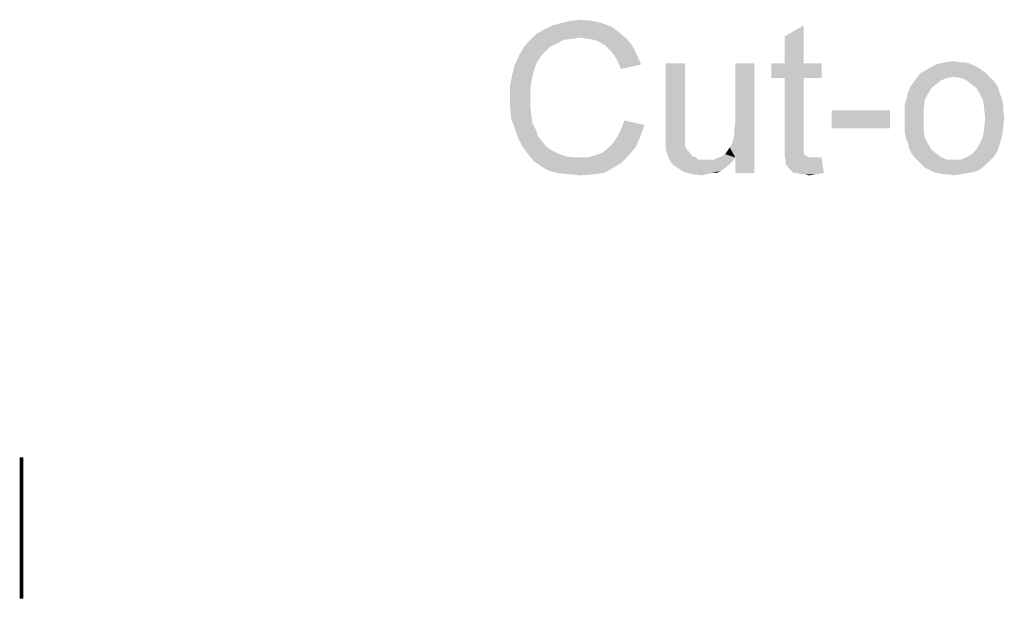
# Model space of a CAD drawing. Header units: millimetres. Extents: x 0 to 1189, y 0 to 841.
# Tile 61 of 64: x 680 to 778, y 652 to 710. Entities that reach past the tile are written whole.
import ezdxf

# ---------------------------------------------------------------- set-up
doc = ezdxf.new("R2010")
doc.units = ezdxf.units.MM
doc.header["$LTSCALE"] = 65.395
doc.layers.add('NC500E-FIE-S-SYSTEDXF_DIMENSION', color=7, linetype='CONTINUOUS')
doc.layers.add('NC500E-FIE-S-SYSTEM_DXF_TEXT', color=7, linetype='CONTINUOUS')

msp = doc.modelspace()

# ---------------------------------------------------------------- linework, layer by layer
at = {"layer": 'NC500E-FIE-S-SYSTEDXF_DIMENSION', "color": 2, "linetype": 'Continuous', "const_width": 0.35}
msp.add_lwpolyline([(680.522, 666.204), (680.522, 652.204)], dxfattribs=at)
at = {"layer": 'NC500E-FIE-S-SYSTEM_DXF_TEXT', "color": 2, "linetype": 'Continuous'}
for points in [[(734.956, 709.512), (735.956, 709.624), (737.067, 709.512)], [(738.956, 708.957), (732.29, 708.624), (733.179, 709.068)], [(732.29, 708.624), (738.956, 708.957), (739.734, 708.401)], [(738.067, 709.29), (733.179, 709.068), (734.067, 709.29)], [(733.179, 709.068), (738.067, 709.29), (738.956, 708.957)], [(737.067, 709.512), (734.067, 709.29), (734.956, 709.512)], [(734.067, 709.29), (737.067, 709.512), (738.067, 709.29)], [(756.179, 705.29), (756.179, 707.957), (758.067, 709.068)], [(756.179, 705.29), (758.067, 709.068), (758.067, 705.29)], [(735.845, 707.846), (730.845, 707.512), (731.512, 708.179)], [(735.845, 707.846), (735.067, 707.735), (730.845, 707.512)], [(735.067, 707.735), (734.29, 707.624), (730.845, 707.512)], [(739.734, 708.401), (731.512, 708.179), (732.29, 708.624)], [(735.845, 707.846), (731.512, 708.179), (739.734, 708.401)], [(736.623, 707.735), (735.845, 707.846), (739.734, 708.401)], [(736.623, 707.735), (739.734, 708.401), (740.512, 707.735)], [(740.512, 707.735), (737.29, 707.624), (736.623, 707.735)], [(737.845, 707.401), (737.29, 707.624), (740.512, 707.735)], [(738.401, 707.068), (737.845, 707.401), (740.512, 707.735)], [(738.401, 707.068), (740.512, 707.735), (741.067, 707.068)], [(732.512, 706.512), (729.845, 706.068), (730.29, 706.846)], [(733.623, 707.29), (730.29, 706.846), (730.845, 707.512)], [(733.623, 707.29), (732.956, 706.957), (730.29, 706.846)], [(730.29, 706.846), (732.956, 706.957), (732.512, 706.512)], [(730.845, 707.512), (734.29, 707.624), (733.623, 707.29)], [(741.067, 707.068), (738.845, 706.624), (738.401, 707.068)], [(738.845, 706.624), (741.067, 707.068), (741.512, 706.179)], [(732.067, 706.068), (731.623, 705.401), (729.401, 705.068)], [(732.067, 706.068), (729.401, 705.068), (729.845, 706.068)], [(729.845, 706.068), (732.512, 706.512), (732.067, 706.068)], [(741.512, 706.179), (739.29, 706.068), (738.845, 706.624)], [(739.623, 705.512), (739.29, 706.068), (741.512, 706.179)], [(739.623, 705.512), (741.512, 706.179), (741.956, 705.179)], [(731.401, 704.846), (729.179, 704.179), (729.401, 705.068)], [(729.179, 704.179), (731.401, 704.846), (731.179, 704.068)], [(729.401, 705.068), (731.623, 705.401), (731.401, 704.846)], [(741.956, 705.179), (739.956, 704.735), (739.623, 705.512)], [(746.29, 705.29), (746.29, 699.179), (744.401, 698.512)], [(746.29, 705.29), (744.401, 698.512), (744.401, 705.29)], [(751.067, 697.624), (751.179, 698.179), (753.179, 705.29)], [(751.29, 695.957), (751.067, 697.624), (753.179, 705.29)], [(751.179, 698.735), (751.29, 699.401), (753.179, 705.29)], [(751.179, 698.179), (751.179, 698.735), (753.179, 705.29)], [(753.179, 705.29), (751.29, 699.401), (751.29, 705.29)], [(751.29, 694.401), (751.29, 695.957), (753.179, 705.29)], [(751.29, 694.401), (753.179, 705.29), (753.179, 694.401)], [(758.067, 705.29), (759.845, 705.29), (754.845, 703.846)], [(756.179, 705.29), (758.067, 705.29), (754.845, 703.846)], [(756.179, 705.29), (754.845, 703.846), (754.845, 705.29)], [(756.179, 703.846), (754.845, 703.846), (759.845, 705.29)], [(758.067, 703.846), (756.179, 703.846), (759.845, 705.29)], [(758.067, 703.846), (759.845, 705.29), (759.845, 703.846)], [(774.956, 705.068), (770.401, 704.735), (771.179, 705.179)], [(774.956, 705.068), (775.401, 704.846), (770.401, 704.735)], [(770.401, 704.735), (775.401, 704.846), (775.734, 704.624)], [(773.956, 705.401), (774.512, 705.29), (771.179, 705.179)], [(773.512, 705.401), (773.956, 705.401), (771.179, 705.179)], [(773.512, 705.401), (771.179, 705.179), (772.067, 705.401)], [(771.179, 705.179), (774.512, 705.29), (774.956, 705.068)], [(772.067, 705.401), (772.956, 705.512), (773.512, 705.401)], [(731.179, 704.068), (728.956, 703.068), (729.179, 704.179)], [(731.179, 704.068), (731.067, 703.401), (728.956, 703.068)], [(758.067, 703.846), (756.179, 697.512), (756.179, 703.846)], [(756.179, 697.512), (758.067, 703.846), (758.067, 697.401)], [(772.29, 703.846), (771.734, 703.624), (768.956, 703.401)], [(772.29, 703.846), (768.956, 703.401), (769.29, 703.846)], [(776.179, 704.29), (772.956, 703.957), (769.29, 703.846)], [(776.179, 704.29), (769.29, 703.846), (769.623, 704.29)], [(769.29, 703.846), (772.956, 703.957), (772.29, 703.846)], [(775.734, 704.624), (769.623, 704.29), (770.401, 704.735)], [(769.623, 704.29), (775.734, 704.624), (776.179, 704.29)], [(772.956, 703.957), (776.179, 704.29), (776.512, 703.957)], [(776.512, 703.957), (773.623, 703.846), (772.956, 703.957)], [(774.179, 703.624), (773.623, 703.846), (776.512, 703.957)], [(774.179, 703.624), (776.512, 703.957), (776.845, 703.624)], [(728.956, 703.068), (731.067, 703.401), (730.956, 702.735)], [(730.956, 702.735), (728.956, 701.957), (728.956, 703.068)], [(770.734, 702.846), (768.401, 702.401), (768.623, 702.957)], [(768.401, 702.401), (770.734, 702.846), (770.401, 702.29)], [(771.29, 703.29), (768.623, 702.957), (768.956, 703.401)], [(768.623, 702.957), (771.29, 703.29), (770.734, 702.846)], [(768.956, 703.401), (771.734, 703.624), (771.29, 703.29)], [(776.845, 703.624), (774.623, 703.29), (774.179, 703.624)], [(774.623, 703.29), (776.845, 703.624), (777.179, 703.179)], [(777.179, 703.179), (775.179, 702.846), (774.623, 703.29)], [(775.179, 702.846), (777.179, 703.179), (777.401, 702.735)], [(777.401, 702.735), (775.512, 702.29), (775.179, 702.846)], [(728.956, 701.957), (730.956, 702.735), (730.956, 701.957)], [(730.956, 701.957), (730.956, 701.068), (728.956, 700.957)], [(730.956, 701.957), (728.956, 700.957), (728.956, 701.957)], [(770.067, 701.624), (768.067, 701.179), (768.29, 701.846)], [(770.401, 702.29), (768.29, 701.846), (768.401, 702.401)], [(768.29, 701.846), (770.401, 702.29), (770.067, 701.624)], [(775.512, 702.29), (777.401, 702.735), (777.512, 702.29)], [(777.512, 702.29), (775.845, 701.624), (775.512, 702.29)], [(777.512, 702.29), (777.734, 701.735), (775.845, 701.624)], [(728.956, 700.957), (730.956, 701.068), (731.067, 700.179)], [(731.067, 700.179), (729.067, 699.846), (728.956, 700.957)], [(768.067, 701.179), (770.067, 701.624), (769.956, 700.735)], [(769.956, 700.735), (768.067, 700.512), (768.067, 701.179)], [(775.845, 701.624), (777.734, 701.735), (777.845, 701.179)], [(777.845, 701.179), (775.956, 700.846), (775.845, 701.624)], [(775.956, 700.846), (777.845, 701.179), (777.845, 700.624)], [(777.845, 700.624), (776.067, 699.846), (775.956, 700.846)], [(729.067, 699.846), (731.067, 700.179), (731.179, 699.401)], [(766.623, 700.624), (760.845, 698.846), (760.845, 700.624)], [(760.845, 698.846), (766.623, 700.624), (766.623, 698.846)], [(768.067, 699.846), (768.067, 700.512), (769.956, 700.735)], [(768.067, 699.846), (769.956, 700.735), (769.956, 699.846)], [(777.845, 700.624), (777.956, 699.957), (776.067, 699.846)], [(776.067, 699.846), (777.956, 699.957), (777.845, 698.957)], [(731.179, 699.401), (729.401, 698.957), (729.067, 699.846)], [(729.401, 698.957), (731.179, 699.401), (731.512, 698.735)], [(731.512, 698.735), (729.734, 697.957), (729.401, 698.957)], [(739.623, 698.068), (739.956, 698.735), (742.29, 699.179)], [(739.623, 698.068), (742.29, 699.179), (741.845, 697.957)], [(742.29, 699.179), (739.956, 698.735), (740.29, 699.624)], [(744.401, 698.512), (746.29, 699.179), (746.29, 698.512)], [(769.956, 699.846), (768.067, 699.179), (768.067, 699.846)], [(768.067, 699.179), (769.956, 699.846), (769.956, 698.846)], [(769.956, 698.846), (768.067, 698.512), (768.067, 699.179)], [(775.845, 698.068), (775.956, 698.846), (777.845, 698.957)], [(775.845, 698.068), (777.845, 698.957), (777.734, 698.068)], [(777.845, 698.957), (775.956, 698.846), (776.067, 699.846)], [(731.512, 698.735), (731.734, 698.068), (729.734, 697.957)], [(729.734, 697.957), (731.734, 698.068), (732.179, 697.512)], [(732.179, 697.512), (730.179, 697.068), (729.734, 697.957)], [(741.845, 697.957), (739.179, 697.401), (739.623, 698.068)], [(739.179, 697.401), (741.845, 697.957), (741.401, 696.957)], [(746.29, 698.512), (744.401, 697.957), (744.401, 698.512)], [(744.401, 697.957), (746.29, 698.512), (746.29, 697.957)], [(746.29, 697.957), (744.401, 697.512), (744.401, 697.957)], [(744.401, 697.512), (746.29, 697.957), (746.29, 697.512)], [(768.179, 697.957), (768.067, 698.512), (769.956, 698.846)], [(768.179, 697.957), (769.956, 698.846), (770.067, 697.957)], [(770.067, 697.957), (768.401, 697.401), (768.179, 697.957)], [(768.401, 697.401), (770.067, 697.957), (770.401, 697.29)], [(777.734, 698.068), (775.512, 697.29), (775.845, 698.068)], [(775.512, 697.29), (777.734, 698.068), (777.512, 697.29)], [(730.179, 697.068), (732.179, 697.512), (732.623, 696.957)], [(732.623, 696.957), (730.734, 696.29), (730.179, 697.068)], [(732.623, 696.957), (733.179, 696.624), (730.734, 696.29)], [(737.401, 696.179), (738.067, 696.401), (741.401, 696.957)], [(737.401, 696.179), (741.401, 696.957), (740.734, 696.179)], [(738.067, 696.401), (738.623, 696.846), (741.401, 696.957)], [(741.401, 696.957), (738.623, 696.846), (739.179, 697.401)], [(746.29, 697.512), (746.29, 697.29), (744.401, 697.068)], [(746.29, 697.512), (744.401, 697.068), (744.401, 697.512)], [(744.401, 697.068), (746.29, 697.29), (746.401, 696.846)], [(746.401, 696.846), (744.401, 696.735), (744.401, 697.068)], [(751.29, 695.957), (750.512, 696.624), (750.734, 696.957)], [(751.29, 695.957), (750.734, 696.957), (750.956, 697.29)], [(751.29, 695.957), (750.956, 697.29), (751.067, 697.624)], [(758.067, 697.401), (756.179, 696.735), (756.179, 697.512)], [(758.067, 697.401), (758.067, 697.068), (756.179, 696.735)], [(756.179, 696.735), (758.067, 697.068), (758.067, 696.735)], [(770.401, 697.29), (768.512, 696.846), (768.401, 697.401)], [(768.512, 696.846), (770.401, 697.29), (770.734, 696.735)], [(777.512, 697.29), (775.179, 696.735), (775.512, 697.29)], [(775.179, 696.735), (777.512, 697.29), (777.29, 696.624)], [(730.734, 696.29), (733.179, 696.624), (733.845, 696.29)], [(733.845, 696.29), (731.29, 695.624), (730.734, 696.29)], [(733.845, 696.29), (734.512, 696.068), (731.29, 695.624)], [(731.29, 695.624), (736.623, 695.957), (740.734, 696.179)], [(731.29, 695.624), (740.734, 696.179), (739.956, 695.401)], [(734.512, 696.068), (735.067, 695.957), (731.29, 695.624)], [(735.845, 695.957), (736.623, 695.957), (731.29, 695.624)], [(735.067, 695.957), (735.845, 695.957), (731.29, 695.624)], [(740.734, 696.179), (736.623, 695.957), (737.401, 696.179)], [(744.401, 696.735), (746.401, 696.846), (746.623, 696.624)], [(746.623, 696.624), (744.623, 696.068), (744.401, 696.735)], [(746.623, 696.624), (746.845, 696.29), (744.623, 696.068)], [(744.623, 696.068), (746.845, 696.29), (747.067, 696.068)], [(747.067, 696.068), (744.956, 695.401), (744.623, 696.068)], [(747.067, 696.068), (747.401, 695.957), (744.956, 695.401)], [(747.401, 695.957), (747.623, 695.735), (744.956, 695.401)], [(751.29, 695.957), (749.179, 695.735), (749.623, 695.957)], [(749.179, 695.735), (751.29, 695.957), (750.956, 695.512)], [(751.29, 695.957), (749.623, 695.957), (749.956, 696.068)], [(751.29, 695.957), (749.956, 696.068), (750.29, 696.29)], [(751.29, 695.957), (750.29, 696.29), (750.512, 696.624)], [(758.067, 696.735), (758.067, 696.512), (756.179, 696.068)], [(758.067, 696.735), (756.179, 696.068), (756.179, 696.735)], [(758.067, 696.512), (758.067, 696.401), (756.179, 696.068)], [(758.067, 696.401), (758.179, 696.179), (756.179, 696.068)], [(756.179, 696.068), (758.179, 696.179), (758.401, 696.068)], [(758.401, 696.068), (756.29, 695.624), (756.179, 696.068)], [(758.401, 696.068), (758.623, 695.957), (756.29, 695.624)], [(759.401, 695.957), (759.845, 695.957), (756.29, 695.624)], [(759.067, 695.957), (759.401, 695.957), (756.29, 695.624)], [(758.623, 695.957), (759.067, 695.957), (756.29, 695.624)], [(756.29, 695.29), (756.29, 695.624), (759.845, 695.957)], [(756.623, 694.846), (756.29, 695.29), (759.845, 695.957)], [(757.067, 694.401), (756.623, 694.846), (759.845, 695.957)], [(757.401, 694.401), (757.067, 694.401), (759.845, 695.957)], [(757.401, 694.401), (759.845, 695.957), (760.067, 694.401)], [(770.734, 696.735), (768.734, 696.401), (768.512, 696.846)], [(768.734, 696.401), (770.734, 696.735), (771.29, 696.29)], [(771.29, 696.29), (769.067, 695.957), (768.734, 696.401)], [(769.067, 695.957), (771.29, 696.29), (771.734, 695.957)], [(771.734, 695.957), (769.401, 695.624), (769.067, 695.957)], [(771.734, 695.957), (772.29, 695.735), (769.401, 695.624)], [(773.623, 695.735), (774.179, 695.957), (776.956, 696.068)], [(773.623, 695.735), (776.956, 696.068), (776.512, 695.624)], [(776.956, 696.068), (774.179, 695.957), (774.734, 696.29)], [(777.29, 696.624), (774.734, 696.29), (775.179, 696.735)], [(774.734, 696.29), (777.29, 696.624), (776.956, 696.068)], [(739.956, 695.401), (732.067, 695.068), (731.29, 695.624)], [(732.067, 695.068), (739.956, 695.401), (739.067, 694.846)], [(739.067, 694.846), (732.845, 694.624), (732.067, 695.068)], [(749.179, 695.735), (750.956, 695.512), (744.956, 695.401)], [(748.845, 695.735), (749.179, 695.735), (744.956, 695.401)], [(748.401, 695.735), (748.845, 695.735), (744.956, 695.401)], [(748.067, 695.735), (748.401, 695.735), (744.956, 695.401)], [(747.623, 695.735), (748.067, 695.735), (744.956, 695.401)], [(745.179, 695.179), (744.956, 695.401), (750.956, 695.512)], [(745.179, 695.179), (750.956, 695.512), (750.623, 695.179)], [(750.623, 695.179), (745.512, 694.957), (745.179, 695.179)], [(745.512, 694.957), (750.623, 695.179), (750.179, 694.846)], [(772.956, 695.735), (773.623, 695.735), (769.401, 695.624)], [(772.29, 695.735), (772.956, 695.735), (769.401, 695.624)], [(776.512, 695.624), (769.401, 695.624), (773.623, 695.735)], [(776.512, 695.624), (769.734, 695.29), (769.401, 695.624)], [(769.734, 695.29), (776.512, 695.624), (776.067, 695.179)], [(776.067, 695.179), (770.067, 694.957), (769.734, 695.29)], [(770.512, 694.735), (770.067, 694.957), (776.067, 695.179)], [(770.512, 694.735), (776.067, 695.179), (775.512, 694.735)], [(733.734, 694.401), (732.845, 694.624), (739.067, 694.846)], [(733.734, 694.401), (739.067, 694.846), (738.179, 694.401)], [(738.179, 694.401), (734.845, 694.29), (733.734, 694.401)], [(734.845, 694.29), (738.179, 694.401), (737.179, 694.29)], [(737.179, 694.29), (735.956, 694.179), (734.845, 694.29)], [(750.179, 694.846), (745.845, 694.735), (745.512, 694.957)], [(745.845, 694.735), (750.179, 694.846), (749.845, 694.624)], [(749.845, 694.624), (746.179, 694.512), (745.845, 694.735)], [(748.956, 694.401), (746.179, 694.512), (749.845, 694.624)], [(748.956, 694.401), (747.067, 694.29), (746.179, 694.512)], [(747.067, 694.29), (748.956, 694.401), (748.401, 694.29)], [(748.401, 694.29), (747.956, 694.179), (747.067, 694.29)], [(748.956, 694.401), (749.845, 694.624), (749.401, 694.401)], [(760.067, 694.401), (757.734, 694.29), (757.401, 694.401)], [(758.179, 694.29), (757.734, 694.29), (760.067, 694.401)], [(758.179, 694.29), (760.067, 694.401), (759.29, 694.29)], [(759.29, 694.29), (758.623, 694.179), (758.179, 694.29)], [(775.512, 694.735), (770.956, 694.512), (770.512, 694.735)], [(770.956, 694.512), (775.512, 694.735), (774.956, 694.512)], [(774.956, 694.512), (771.401, 694.401), (770.956, 694.512)], [(771.401, 694.401), (774.956, 694.512), (774.29, 694.401)], [(774.29, 694.401), (771.956, 694.29), (771.401, 694.401)], [(772.401, 694.29), (771.956, 694.29), (774.29, 694.401)], [(772.401, 694.29), (774.29, 694.401), (773.623, 694.29)], [(773.623, 694.29), (772.956, 694.179), (772.401, 694.29)]]:
    msp.add_solid(points, dxfattribs=at)

doc.saveas('drawing.dxf')
